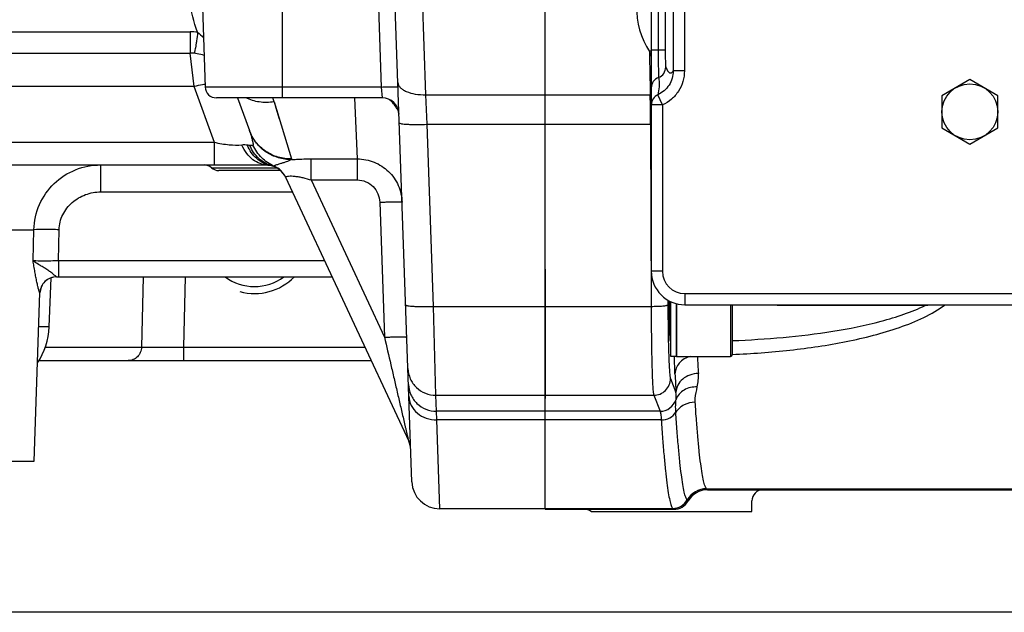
# Model space of a CAD drawing. Header units: millimetres. Extents: x 0 to 1189, y 0 to 841.
# Tile 14 of 68: x 552 to 622, y 92 to 135. Entities that reach past the tile are written whole.
import ezdxf

# ---------------------------------------------------------------- set-up
doc = ezdxf.new("R2010")
doc.units = ezdxf.units.MM
doc.header["$LTSCALE"] = 65.395
doc.layers.get('0').update_dxf_attribs({"linetype": 'CONTINUOUS'})
doc.layers.add('3_ALL_AXES', color=7, linetype='CONTINUOUS')
doc.layers.add('LAY0001', color=7, linetype='CONTINUOUS')

msp = doc.modelspace()

# ---------------------------------------------------------------- linework, layer by layer
at = {"color": 7, "linetype": 'Continuous'}
for p, q in [((589.474, 116.77), (589.474, 193.287)), ((597.074, 193.429), (597.074, 116.629)), ((579.941, 101.559), (578.29, 148.831)), ((508.882, 132.229), (564.065, 132.229)), ((577.823, 129.029), (565.954, 129.029)), ((567.471, 129.029), (568.321, 126.694)), ((478.791, 124.229), (569.61, 124.229)), ((569.608, 124.229), (569.609, 124.229)), ((569.792, 124.197), (569.762, 124.203)), ((570.908, 123.344), (579.712, 104.464)), ((589.494, 116.77), (589.474, 116.77)), ((589.494, 107.518), (589.494, 116.77)), ((554.518, 116.229), (574.226, 116.229)), ((598.874, 114.306), (598.874, 110.534)), ((599.474, 114.229), (640.274, 114.229)), ((602.874, 114.229), (602.874, 110.654)), ((606.174, 114.189), (616.774, 114.189)), ((589.494, 111.734), (589.474, 111.734)), ((598.474, 111.734), (598.409, 111.734)), ((553.243, 110.229), (577.024, 110.229)), ((598.874, 110.534), (602.754, 110.534)), ((589.494, 107.518), (589.474, 107.518)), ((589.474, 99.595), (589.474, 107.518)), ((601.099, 100.996), (679.875, 100.996)), ((604.274, 99.429), (604.274, 100.196)), ((589.474, 99.595), (598.674, 99.595)), ((592.762, 99.429), (604.274, 99.429)), ((655.474, 92.229), (393.874, 92.229))]:
    msp.add_line(p, q, dxfattribs=at)
at = {"color": 9, "linetype": 'Continuous'}
for p, q in [((598.647, 179.102), (598.647, 130.956)), ((599.446, 179.102), (599.446, 130.956)), ((597.573, 177.629), (597.573, 132.429)), ((598.072, 177.629), (598.072, 132.429)), ((580.942, 129.255), (580.289, 148.672)), ((570.674, 129.029), (570.674, 137.029)), ((577.557, 135.485), (577.755, 129.801)), ((508.882, 133.753), (564.065, 133.753)), ((564.065, 133.753), (564.065, 132.229)), ((564.356, 129.829), (564.065, 132.229)), ((598.072, 132.429), (597.074, 132.429)), ((599.446, 130.956), (598.647, 130.956)), ((564.356, 129.829), (508.591, 129.829)), ((565.812, 125.829), (564.356, 129.829)), ((577.755, 129.801), (565.155, 129.801)), ((577.755, 129.801), (577.823, 129.029)), ((576.041, 124.663), (575.865, 129.029)), ((581.043, 127.138), (580.942, 129.255)), ((589.474, 129.255), (596.997, 129.255)), ((597.874, 128.525), (597.546, 129.254)), ((570.079, 128.739), (571.328, 124.657)), ((570.079, 128.739), (570.212, 128.305)), ((570.212, 128.305), (570.451, 127.525)), ((597.874, 128.525), (597.074, 128.525)), ((597.874, 128.525), (597.874, 116.629)), ((581.498, 114.114), (581.043, 127.138)), ((589.474, 127.138), (597.024, 127.138)), ((597.024, 127.138), (597.064, 114.114)), ((565.812, 125.829), (507.135, 125.829)), ((565.812, 124.229), (565.812, 125.829)), ((557.675, 122.299), (557.675, 124.229)), ((572.737, 124.663), (576.041, 124.663)), ((572.737, 123.153), (572.737, 124.663)), ((576.041, 123.153), (576.041, 124.663)), ((572.737, 123.153), (576.041, 123.153)), ((572.737, 123.153), (577.98, 111.908)), ((557.675, 122.299), (571.396, 122.299)), ((577.643, 121.565), (577.98, 111.908)), ((549.847, 119.596), (552.889, 119.596)), ((552.835, 117.387), (552.889, 119.596)), ((554.648, 117.387), (554.697, 119.596)), ((554.648, 117.387), (554.648, 116.229)), ((554.648, 117.387), (573.686, 117.387)), ((597.874, 116.629), (597.074, 116.629)), ((560.711, 116.229), (560.588, 111.194)), ((563.716, 116.229), (563.593, 111.194)), ((553.322, 115.071), (553.319, 115.071)), ((599.474, 115.029), (640.274, 115.029)), ((599.474, 115.029), (599.474, 114.229)), ((598.262, 114.559), (598.263, 114.218)), ((602.754, 114.229), (602.754, 110.534)), ((616.675, 114.182), (616.689, 114.189)), ((616.676, 114.181), (616.69, 114.188)), ((581.656, 107.75), (581.498, 114.114)), ((589.494, 114.114), (597.064, 114.114)), ((553.993, 112.639), (553.237, 112.639)), ((553.715, 111.194), (560.588, 111.194)), ((563.593, 111.194), (576.574, 111.194)), ((563.593, 111.194), (563.593, 110.229)), ((598.447, 108.946), (598.842, 107.955)), ((581.696, 106.611), (581.656, 107.75)), ((589.494, 107.75), (597.248, 107.75)), ((597.248, 107.75), (597.703, 106.611)), ((581.725, 105.989), (581.696, 106.611)), ((597.703, 106.611), (589.474, 106.611)), ((581.94, 99.629), (581.725, 105.989)), ((597.792, 105.989), (589.474, 105.989)), ((601.099, 100.996), (601.03, 101.065)), ((601.033, 101.062), (680.007, 101.062)), ((599.648, 100.26), (599.645, 100.263)), ((599.713, 100.195), (599.648, 100.26)), ((589.474, 99.663), (598.607, 99.663)), ((598.674, 99.595), (598.607, 99.663))]:
    msp.add_line(p, q, dxfattribs=at)
msp.add_lwpolyline([(571.221, 125.006), (571.278, 124.819), (571.328, 124.657)], dxfattribs=at)
at = {"color": 7, "linetype": 'Continuous'}
msp.add_lwpolyline([(569.609, 124.229), (569.611, 124.229), (569.616, 124.228), (569.627, 124.227), (569.642, 124.225), (569.663, 124.222), (569.69, 124.217), (569.723, 124.211), (569.762, 124.203)], dxfattribs=at)
at = {"color": 9, "linetype": 'Continuous'}
for centre, radius, start, end in [((601.653, 135.405), 5.618, 178.11617, 213.093), ((564.065, 128.365), 5.388, 84.22799, 89.9989), ((598.864, 128.691), 4.121, 116.03844, 117.7346), ((606.702, 135.129), 10.147, 195.96341, 198.39658), ((1784.742, 150.546), 1187.936, 180.878236, 181.026954), ((598.807, 128.807), 3.992, 115.7342, 116.03186), ((598.792, 128.838), 3.957, 115.56725, 115.73402), ((561.9, 126.239), 8.553, 16.99809, 19.03469), ((596.96, 131.831), 2.576, 270.82423, 272.51905), ((485.225, 126.805), 111.799, 0.17072, 1.25587), ((597.872, 128.525), 0.799, 114.1528, 179.98043), ((578.684, 127.863), 0.339, 2.01015, 3.37553), ((596.982, 140.874), 13.736, 270.17375, 270.38154), ((565.23, 125.568), 3.289, 18.69423, 20.01808), ((569.463, 122.67), 1.594, 25.00889, 67.32699), ((599.474, 116.629), 1.6, 180, 270), ((846.338, 123.366), 246.298, 182.98664, 183.27168), ((860.752, 122.495), 262.313, 182.88455, 183.17746), ((596.848, 109.1), 3.6, 347.96815, 3.34758), ((597.699, 107.814), 1.203, 270.15635, 342.19622), ((601.033, 99.463), 1.601, 90.08325, 150.01747), ((601.035, 99.46), 1.601, 90.08271, 150.02187), ((598.605, 100.864), 1.201, 270.08271, 330.02339)]:
    msp.add_arc(centre, radius, start, end, dxfattribs=at)
at = {"color": 7, "linetype": 'Continuous'}
for centre, radius, start, end in [((564.065, 129.029), 3.2, 71.58714, 90), ((565.954, 129.829), 0.8, 182, 270), ((577.823, 127.829), 1.2, 2, 90), ((569.476, 122.629), 1.6, 26.55984, 78.64056), ((599.474, 116.629), 2.4, 180, 270), ((554.521, 115.029), 1.2, 90, 178), ((606.174, 114.589), 0.4, 244.59294, 270), ((616.774, 114.589), 0.4, 270, 295.40706), ((549.196, 112.807), 4.8, 325.41861, 358), ((587.735, 111.783), 1.853, 18.37416, 20.24475), ((587.847, 111.987), 1.739, 339.29797, 341.24999), ((602.754, 110.654), 0.12, 270, 360), ((578.262, 103.788), 1.6, 2.23596, 25), ((581.94, 101.629), 2, 182, 270)]:
    msp.add_arc(centre, radius, start, end, dxfattribs=at)
at = {"color": 2, "linetype": 'Continuous'}
msp.add_ellipse((568.674, 119.029), major_axis=(4, 0), ratio=1, start_param=-1.832596, end_param=-0.775399, dxfattribs=at)
at = {"color": 7, "linetype": 'Continuous'}
for centre, major_axis, start_param, end_param in [((601.101, 99.395), (-1.133, 1.133), -0.784789, 0.262408), ((605.074, 100.195), (0.566, -0.566), 2.356803, 3.926382), ((598.673, 100.796), (-0.85, 0.85), 2.356803, 3.404001), ((592.273, 98.795), (0.566, 0.566), 0.128624, 0.784789)]:
    msp.add_ellipse(centre, major_axis=major_axis, ratio=0.998783, start_param=start_param, end_param=end_param, dxfattribs=at)
at = {"color": 9, "linetype": 'Continuous'}
for points, knots in [([(564.607, 133.725), (564.332, 134.448), (563.958, 136.004), (563.7, 138.427), (563.57, 140.953), (563.508, 142.665), (563.476, 143.531)], [0, 0, 0, 0, 0.234178, 0.481003, 0.737675, 1, 1, 1, 1]), ([(564.607, 133.725), (564.582, 133.515), (564.545, 133.218), (564.491, 132.849), (564.455, 132.63), (564.423, 132.459), (564.392, 132.329), (564.37, 132.261), (564.347, 132.216), (564.336, 132.217)], [0, 0, 0, 0, 0.411829, 0.582972, 0.727149, 0.842094, 0.926096, 0.978219, 1, 1, 1, 1]), ([(597.573, 132.429), (597.573, 132.195), (597.574, 131.758), (597.578, 131.177), (597.582, 130.787), (597.588, 130.577), (597.59, 130.511), (597.592, 130.488)], [0, 0, 0, 0, 0.361958, 0.675311, 0.897952, 0.965312, 1, 1, 1, 1]), ([(598.072, 132.429), (598.072, 132.284), (598.074, 132.014), (598.08, 131.693), (598.088, 131.48), (598.094, 131.365), (598.101, 131.287), (598.105, 131.246), (598.11, 131.233)], [0, 0, 0, 0, 0.363479, 0.677532, 0.80228, 0.899582, 0.966173, 1, 1, 1, 1]), ([(597.592, 130.488), (597.741, 130.544), (598.009, 130.751), (598.11, 131.075), (598.11, 131.233)], [0, 0, 0, 0, 0.500571, 1, 1, 1, 1]), ([(598.11, 131.233), (598.148, 131.14), (598.203, 131.015), (598.303, 130.883), (598.371, 130.827), (598.445, 130.805), (598.519, 130.824), (598.588, 130.877), (598.627, 130.927), (598.647, 130.956)], [0, 0, 0, 0, 0.367058, 0.498726, 0.601678, 0.686453, 0.770516, 0.871489, 1, 1, 1, 1]), ([(597.592, 130.488), (597.443, 130.433), (597.174, 130.226), (597.074, 129.902), (597.074, 129.743)], [0, 0, 0, 0, 0.500671, 1, 1, 1, 1]), ([(598.647, 130.956), (598.646, 130.604), (598.438, 129.884), (597.866, 129.399), (597.546, 129.254)], [0, 0, 0, 0, 0.500002, 1, 1, 1, 1]), ([(597.592, 130.488), (597.613, 130.373), (597.644, 130.148), (597.638, 129.732), (597.588, 129.438), (597.546, 129.254)], [0, 0, 0, 0, 0.282837, 0.545503, 1, 1, 1, 1]), ([(599.446, 130.956), (599.446, 130.702), (599.373, 130.19), (599.05, 129.488), (598.541, 128.907), (598.105, 128.63), (597.874, 128.525)], [0, 0, 0, 0, 0.249993, 0.499993, 0.749996, 1, 1, 1, 1]), ([(565.148, 129.99), (565.083, 129.982), (564.817, 129.941), (564.553, 129.882), (564.356, 129.829)], [0, 0, 0, 0, 0.243848, 1, 1, 1, 1]), ([(577.755, 129.801), (577.833, 129.804), (577.986, 129.808), (578.208, 129.814), (578.413, 129.817), (578.592, 129.819), (578.739, 129.818), (578.84, 129.815), (578.899, 129.812), (578.929, 129.809), (578.944, 129.806), (578.954, 129.803), (578.955, 129.801)], [0, 0, 0, 0, 0.194718, 0.381912, 0.554437, 0.705672, 0.829838, 0.922208, 0.955342, 0.979354, 0.994108, 1, 1, 1, 1]), ([(578.944, 130.116), (578.946, 130.055), (578.98, 129.925), (579.106, 129.753), (579.298, 129.601), (579.653, 129.419), (580.212, 129.276), (580.689, 129.248), (580.942, 129.255)], [0, 0, 0, 0, 0.078404, 0.166284, 0.26944, 0.389712, 0.675665, 1, 1, 1, 1]), ([(570.079, 128.739), (569.727, 128.688), (569.034, 128.677), (568.364, 128.876), (568.074, 129.028)], [0, 0, 0, 0, 0.520449, 1, 1, 1, 1]), ([(579.018, 127.916), (579.008, 127.986), (578.952, 128.147), (578.737, 128.515), (578.483, 128.773), (578.284, 128.937)], [0, 0, 0, 0, 0.165684, 0.394335, 1, 1, 1, 1]), ([(579.044, 127.242), (579.045, 127.225), (579.111, 127.197), (579.216, 127.177), (579.405, 127.153), (579.649, 127.138), (579.948, 127.127), (580.419, 127.122), (580.788, 127.129), (581.043, 127.138)], [0, 0, 0, 0, 0.025366, 0.083872, 0.176396, 0.299998, 0.450179, 0.621317, 1, 1, 1, 1]), ([(571.328, 124.657), (571.003, 124.652), (570.35, 124.74), (569.461, 125.159), (568.746, 125.824), (568.43, 126.394), (568.321, 126.694)], [0, 0, 0, 0, 0.25248, 0.503182, 0.752131, 1, 1, 1, 1]), ([(568.346, 126.622), (568.372, 126.545), (568.408, 126.425), (568.454, 126.261), (568.488, 126.13), (568.522, 125.995), (568.549, 125.882), (568.568, 125.794), (568.579, 125.731), (568.585, 125.682), (568.581, 125.647), (568.571, 125.64)], [0, 0, 0, 0, 0.240376, 0.370046, 0.504431, 0.641956, 0.779918, 0.847253, 0.911013, 0.965774, 1, 1, 1, 1]), ([(571.34, 124.61), (571.018, 124.607), (570.372, 124.697), (569.492, 125.111), (568.779, 125.766), (568.458, 126.327), (568.346, 126.622)], [0, 0, 0, 0, 0.252079, 0.502778, 0.751951, 1, 1, 1, 1]), ([(567.776, 125.649), (567.477, 125.609), (566.81, 125.634), (566.161, 125.75), (565.812, 125.829)], [0, 0, 0, 0, 0.458401, 1, 1, 1, 1]), ([(568.168, 125.641), (568.105, 125.646), (567.975, 125.662), (567.843, 125.658), (567.776, 125.649)], [0, 0, 0, 0, 0.483563, 1, 1, 1, 1]), ([(569.609, 124.229), (569.428, 124.229), (569.052, 124.298), (568.538, 124.595), (568.096, 125.057), (567.873, 125.44), (567.776, 125.649)], [0, 0, 0, 0, 0.222879, 0.459205, 0.717547, 1, 1, 1, 1]), ([(568.347, 125.621), (568.333, 125.622), (568.273, 125.63), (568.214, 125.636), (568.168, 125.641)], [0, 0, 0, 0, 0.233177, 1, 1, 1, 1]), ([(569.791, 124.198), (569.617, 124.232), (569.273, 124.353), (568.651, 124.784), (568.32, 125.281), (568.168, 125.641)], [0, 0, 0, 0, 0.236557, 0.479718, 1, 1, 1, 1]), ([(568.571, 125.64), (568.546, 125.623), (568.467, 125.608), (568.392, 125.615), (568.347, 125.621)], [0, 0, 0, 0, 0.405579, 1, 1, 1, 1]), ([(569.916, 124.167), (569.575, 124.265), (568.914, 124.646), (568.494, 125.275), (568.347, 125.621)], [0, 0, 0, 0, 0.485811, 1, 1, 1, 1]), ([(570.078, 124.142), (569.751, 124.285), (569.141, 124.703), (568.723, 125.31), (568.571, 125.64)], [0, 0, 0, 0, 0.495876, 1, 1, 1, 1]), ([(552.889, 119.596), (552.906, 120.211), (553.179, 121.443), (554.257, 122.984), (555.834, 123.997), (557.065, 124.229), (557.675, 124.229)], [0, 0, 0, 0, 0.251577, 0.501454, 0.750465, 1, 1, 1, 1]), ([(570.078, 124.142), (570.057, 124.137), (570.001, 124.144), (569.948, 124.158), (569.916, 124.167)], [0, 0, 0, 0, 0.394255, 1, 1, 1, 1]), ([(571.34, 124.61), (571.206, 124.555), (571, 124.468), (570.718, 124.372), (570.514, 124.308), (570.339, 124.253), (570.218, 124.213), (570.145, 124.185), (570.11, 124.168), (570.089, 124.156), (570.078, 124.146), (570.078, 124.142)], [0, 0, 0, 0, 0.32224, 0.497278, 0.660013, 0.798764, 0.904541, 0.943142, 0.971755, 0.990443, 1, 1, 1, 1]), ([(571.34, 124.61), (571.452, 124.619), (571.917, 124.65), (572.384, 124.663), (572.737, 124.663)], [0, 0, 0, 0, 0.242407, 1, 1, 1, 1]), ([(576.041, 124.663), (576.45, 124.663), (577.275, 124.503), (578.325, 123.817), (579.041, 122.79), (579.228, 121.973), (579.242, 121.565)], [0, 0, 0, 0, 0.250373, 0.500472, 0.750284, 1, 1, 1, 1]), ([(570.913, 123.379), (570.93, 123.399), (571.005, 123.423), (571.141, 123.44), (571.339, 123.441), (571.579, 123.422), (571.851, 123.382), (572.243, 123.301), (572.539, 123.217), (572.737, 123.153)], [0, 0, 0, 0, 0.0421, 0.117682, 0.224719, 0.35678, 0.506246, 0.666378, 1, 1, 1, 1]), ([(576.041, 123.153), (576.248, 123.153), (576.665, 123.069), (577.19, 122.711), (577.544, 122.186), (577.636, 121.772), (577.643, 121.565)], [0, 0, 0, 0, 0.249952, 0.49994, 0.749963, 1, 1, 1, 1]), ([(554.697, 119.596), (554.705, 119.964), (554.844, 120.522), (555.239, 121.149), (555.75, 121.689), (556.563, 122.167), (557.306, 122.299), (557.675, 122.299)], [0, 0, 0, 0, 0.249248, 0.374649, 0.500081, 0.749984, 1, 1, 1, 1]), ([(577.643, 121.565), (577.747, 121.569), (577.951, 121.575), (578.247, 121.583), (578.52, 121.587), (578.759, 121.589), (578.933, 121.588), (579.048, 121.585), (579.115, 121.583), (579.167, 121.58), (579.207, 121.576), (579.228, 121.572), (579.242, 121.568), (579.242, 121.565)], [0, 0, 0, 0, 0.194717, 0.381911, 0.554435, 0.70567, 0.829836, 0.880245, 0.922208, 0.955342, 0.979354, 0.994108, 1, 1, 1, 1]), ([(554.697, 119.596), (554.34, 119.604), (553.738, 119.611), (553.135, 119.609), (552.889, 119.596)], [0, 0, 0, 0, 0.59184, 1, 1, 1, 1]), ([(552.835, 117.387), (553.08, 117.379), (553.685, 117.378), (554.289, 117.382), (554.648, 117.387)], [0, 0, 0, 0, 0.406748, 1, 1, 1, 1]), ([(554.518, 116.229), (554.506, 116.229), (554.475, 116.253), (554.422, 116.295), (554.345, 116.362), (554.249, 116.441), (554.137, 116.529), (553.971, 116.649), (553.752, 116.793), (553.488, 116.953), (553.176, 117.139), (552.956, 117.279), (552.835, 117.387)], [0, 0, 0, 0, 0.017271, 0.052157, 0.102697, 0.165138, 0.235563, 0.310725, 0.466338, 0.619503, 0.762642, 1, 1, 1, 1]), ([(553.319, 115.071), (553.317, 115.071), (553.313, 115.077), (553.304, 115.095), (553.288, 115.138), (553.266, 115.207), (553.238, 115.301), (553.207, 115.416), (553.16, 115.603), (553.099, 115.868), (553.029, 116.216), (552.962, 116.593), (552.898, 116.986), (552.857, 117.252), (552.835, 117.387)], [0, 0, 0, 0, 0.00238, 0.007694, 0.027438, 0.05872, 0.100386, 0.151086, 0.20945, 0.344151, 0.495937, 0.658553, 0.827613, 1, 1, 1, 1]), ([(554.518, 116.229), (554.365, 116.229), (554.057, 116.169), (553.664, 115.913), (553.395, 115.529), (553.324, 115.223), (553.319, 115.071)], [0, 0, 0, 0, 0.249948, 0.499928, 0.749949, 1, 1, 1, 1]), ([(579.499, 114.218), (579.499, 114.201), (579.566, 114.173), (579.67, 114.152), (579.86, 114.129), (580.103, 114.113), (580.403, 114.103), (580.873, 114.098), (581.243, 114.105), (581.498, 114.114)], [0, 0, 0, 0, 0.025366, 0.083872, 0.176396, 0.299998, 0.450179, 0.621317, 1, 1, 1, 1]), ([(597.064, 114.114), (597.213, 114.114), (597.432, 114.118), (597.709, 114.131), (597.888, 114.144), (598.034, 114.159), (598.149, 114.175), (598.218, 114.192), (598.258, 114.207), (598.263, 114.218)], [0, 0, 0, 0, 0.371361, 0.540085, 0.689158, 0.813219, 0.90791, 0.970236, 1, 1, 1, 1]), ([(598.263, 114.218), (598.265, 113.569), (598.273, 112.629), (598.297, 111.43), (598.319, 110.663), (598.345, 110.02), (598.37, 109.57), (598.393, 109.287), (598.409, 109.135), (598.426, 109.026), (598.439, 108.967), (598.447, 108.946)], [0, 0, 0, 0, 0.368624, 0.534506, 0.681249, 0.804417, 0.900303, 0.937093, 0.966074, 0.987064, 1, 1, 1, 1]), ([(602.873, 110.673), (604.251, 110.733), (606.982, 110.934), (610.353, 111.427), (612.961, 112.016), (614.824, 112.571), (616.562, 113.266), (617.63, 113.874), (618.106, 114.228)], [0, 0, 0, 0, 0.2616, 0.519178, 0.645296, 0.768542, 0.887526, 1, 1, 1, 1]), ([(602.874, 111.664), (604.085, 111.711), (606.493, 111.862), (610.054, 112.289), (612.946, 112.859), (615.144, 113.517), (616.184, 113.937), (616.676, 114.181)], [0, 0, 0, 0, 0.257738, 0.512712, 0.76215, 0.883207, 1, 1, 1, 1]), ([(597.064, 114.114), (597.066, 113.331), (597.074, 112.195), (597.097, 110.749), (597.119, 109.824), (597.145, 109.047), (597.171, 108.505), (597.194, 108.162), (597.21, 107.979), (597.227, 107.847), (597.239, 107.776), (597.248, 107.75)], [0, 0, 0, 0, 0.368751, 0.534689, 0.681478, 0.804673, 0.900557, 0.937326, 0.966269, 0.98719, 1, 1, 1, 1]), ([(577.98, 111.908), (578.084, 111.911), (578.288, 111.918), (578.584, 111.925), (578.857, 111.93), (579.096, 111.931), (579.27, 111.93), (579.385, 111.928), (579.453, 111.925), (579.505, 111.922), (579.545, 111.919), (579.565, 111.915), (579.579, 111.911), (579.579, 111.908)], [0, 0, 0, 0, 0.194717, 0.381911, 0.554435, 0.705671, 0.829836, 0.880245, 0.922209, 0.955342, 0.979354, 0.994108, 1, 1, 1, 1]), ([(577.98, 111.908), (578.132, 111.252), (578.359, 110.27), (578.662, 108.963), (578.888, 107.988), (579.076, 107.18), (579.225, 106.539), (579.335, 106.065), (579.427, 105.674), (579.498, 105.367), (579.551, 105.143), (579.601, 104.928), (579.641, 104.758), (579.671, 104.633), (579.689, 104.556), (579.704, 104.501), (579.708, 104.472), (579.712, 104.464)], [0, 0, 0, 0, 0.26416, 0.39576, 0.526787, 0.65687, 0.721337, 0.785183, 0.848033, 0.878856, 0.90903, 0.93817, 0.965432, 0.977767, 0.98852, 0.99655, 1, 1, 1, 1]), ([(560.588, 111.194), (560.584, 111.067), (560.53, 110.815), (560.321, 110.495), (560.013, 110.28), (559.769, 110.229), (559.649, 110.229)], [0, 0, 0, 0, 0.25713, 0.510015, 0.757075, 1, 1, 1, 1]), ([(560.588, 111.194), (560.978, 111.185), (561.98, 111.186), (562.982, 111.189), (563.593, 111.194)], [0, 0, 0, 0, 0.389532, 1, 1, 1, 1]), ([(598.771, 109.294), (598.767, 109.384), (598.748, 109.797), (598.735, 110.21), (598.726, 110.533)], [0, 0, 0, 0, 0.2179, 1, 1, 1, 1]), ([(599.863, 110.534), (599.569, 110.449), (599.154, 110.207), (598.835, 109.708), (598.775, 109.43), (598.771, 109.294)], [0, 0, 0, 0, 0.524375, 0.767594, 1, 1, 1, 1]), ([(579.657, 109.673), (579.666, 109.42), (579.784, 108.911), (580.233, 108.273), (580.888, 107.849), (581.402, 107.75), (581.656, 107.75)], [0, 0, 0, 0, 0.249568, 0.499386, 0.74956, 1, 1, 1, 1]), ([(600.441, 109.31), (600.236, 109.307), (599.831, 109.234), (599.307, 108.94), (598.942, 108.496), (598.846, 108.132), (598.842, 107.955)], [0, 0, 0, 0, 0.267863, 0.526444, 0.769671, 1, 1, 1, 1]), ([(579.697, 108.533), (579.706, 108.28), (579.824, 107.771), (580.273, 107.134), (580.928, 106.71), (581.442, 106.611), (581.696, 106.611)], [0, 0, 0, 0, 0.249568, 0.499386, 0.74956, 1, 1, 1, 1]), ([(597.248, 107.75), (597.403, 107.751), (597.718, 107.814), (598.116, 108.08), (598.383, 108.476), (598.447, 108.79), (598.447, 108.946)], [0, 0, 0, 0, 0.250265, 0.500522, 0.750473, 1, 1, 1, 1]), ([(598.845, 107.446), (598.849, 107.488), (598.862, 107.657), (598.857, 107.828), (598.842, 107.955)], [0, 0, 0, 0, 0.2452, 1, 1, 1, 1]), ([(600.368, 108.349), (600.044, 108.366), (599.54, 108.258), (599.051, 107.853), (598.894, 107.586), (598.845, 107.446)], [0, 0, 0, 0, 0.5187, 0.764127, 1, 1, 1, 1]), ([(600.216, 107.262), (600.21, 107.351), (600.214, 107.719), (600.31, 108.077), (600.368, 108.349)], [0, 0, 0, 0, 0.240699, 1, 1, 1, 1]), ([(579.727, 107.69), (579.735, 107.463), (579.856, 107), (580.312, 106.435), (580.967, 106.069), (581.472, 105.987), (581.725, 105.989)], [0, 0, 0, 0, 0.236015, 0.48033, 0.736092, 1, 1, 1, 1]), ([(598.831, 106.535), (598.82, 106.708), (598.81, 107.012), (598.833, 107.316), (598.845, 107.446)], [0, 0, 0, 0, 0.568593, 1, 1, 1, 1]), ([(600.216, 107.262), (599.941, 107.259), (599.398, 107.128), (598.974, 106.756), (598.831, 106.535)], [0, 0, 0, 0, 0.511578, 1, 1, 1, 1]), ([(601.03, 101.065), (601.009, 101.087), (600.969, 101.151), (600.89, 101.336), (600.802, 101.676), (600.701, 102.209), (600.6, 102.909), (600.5, 103.771), (600.402, 104.795), (600.305, 105.976), (600.246, 106.816), (600.216, 107.262)], [0, 0, 0, 0, 0.014814, 0.035532, 0.09596, 0.182397, 0.294931, 0.433366, 0.597346, 0.786415, 1, 1, 1, 1]), ([(597.703, 106.611), (597.714, 106.587), (597.731, 106.518), (597.753, 106.388), (597.774, 106.206), (597.786, 106.067), (597.792, 105.989)], [0, 0, 0, 0, 0.125858, 0.335205, 0.627381, 1, 1, 1, 1]), ([(597.792, 105.989), (597.998, 105.992), (598.406, 106.091), (598.724, 106.37), (598.831, 106.535)], [0, 0, 0, 0, 0.511487, 1, 1, 1, 1]), ([(599.645, 100.263), (599.624, 100.286), (599.584, 100.35), (599.505, 100.536), (599.417, 100.879), (599.316, 101.418), (599.216, 102.125), (599.116, 102.998), (599.017, 104.035), (598.92, 105.232), (598.861, 106.083), (598.831, 106.535)], [0, 0, 0, 0, 0.014622, 0.03517, 0.095339, 0.181626, 0.294113, 0.432603, 0.59674, 0.786063, 1, 1, 1, 1]), ([(597.792, 105.989), (597.822, 105.533), (597.881, 104.673), (597.978, 103.464), (598.077, 102.418), (598.177, 101.537), (598.277, 100.824), (598.378, 100.281), (598.467, 99.935), (598.545, 99.749), (598.585, 99.685), (598.607, 99.663)], [0, 0, 0, 0, 0.214207, 0.403725, 0.56798, 0.706513, 0.818964, 0.905134, 0.965106, 0.985524, 1, 1, 1, 1])]:
    msp.add_open_spline(points, degree=3, knots=knots, dxfattribs=at)
for points in [[(564.607, 133.725), (564.757, 133.602), (564.897, 133.466), (565.032, 133.325)], [(579.021, 127.883), (579.021, 127.894), (579.02, 127.905), (579.018, 127.916)], [(571.328, 124.657), (571.332, 124.641), (571.336, 124.626), (571.34, 124.61)], [(570.908, 123.344), (570.903, 123.355), (570.906, 123.37), (570.913, 123.379)]]:
    msp.add_open_spline(points, degree=3, dxfattribs=at)
at = {"layer": '3_ALL_AXES', "color": 7, "linetype": 'Continuous'}
for p, q in [((589.474, 99.654), (589.474, 210.403)), ((619.874, 130.338), (617.874, 129.183)), ((621.874, 129.183), (619.874, 130.338)), ((617.874, 129.183), (617.874, 126.874)), ((621.874, 126.874), (621.874, 129.183)), ((617.874, 126.874), (619.874, 125.719)), ((619.874, 125.719), (621.874, 126.874)), ((598.474, 110.534), (598.474, 114.449)), ((598.874, 110.534), (598.874, 114.306)), ((598.874, 110.534), (598.474, 110.534)), ((496.446, 103.029), (552.901, 103.029))]:
    msp.add_line(p, q, dxfattribs=at)
at = {"layer": '3_ALL_AXES', "color": 9, "linetype": 'Continuous'}
for p, q in [((580.942, 129.255), (589.474, 129.255)), ((581.043, 127.138), (589.474, 127.138)), ((581.498, 114.114), (589.474, 114.114)), ((581.656, 107.75), (589.474, 107.75)), ((589.474, 106.611), (581.696, 106.611)), ((589.474, 105.989), (581.725, 105.989))]:
    msp.add_line(p, q, dxfattribs=at)
at = {"layer": '3_ALL_AXES', "color": 7, "linetype": 'Continuous'}
msp.add_circle((619.874, 128.029), 2, dxfattribs=at)
msp.add_arc((568.674, 119.029), 3.5, 233.16375, 306.83625, dxfattribs=at)
msp.add_ellipse((598.432, 113.734), major_axis=(0, 2.1), ratio=0.034921, start_param=1.196062, end_param=3.449597, dxfattribs=at)
at = {"layer": 'LAY0001', "color": 7, "linetype": 'Continuous'}
for p, q in [((564.673, 143.595), (565.155, 129.801)), ((570.534, 123.829), (566.136, 123.829)), ((553.993, 112.639), (554.116, 116.158)), ((552.901, 103.029), (553.322, 115.071)), ((589.474, 99.629), (581.94, 99.629))]:
    msp.add_line(p, q, dxfattribs=at)
at = {"layer": 'LAY0001', "color": 9, "linetype": 'Continuous'}
msp.add_line((565.607, 124.029), (570.249, 124.029), dxfattribs=at)
at = {"layer": 'LAY0001', "color": 7, "linetype": 'Continuous'}
for centre, start, end in [((565.077, 123.429), 48.59038, 90), ((566.136, 124.629), 228.59038, 270)]:
    msp.add_arc(centre, 0.8, start, end, dxfattribs=at)

doc.saveas('drawing.dxf')
